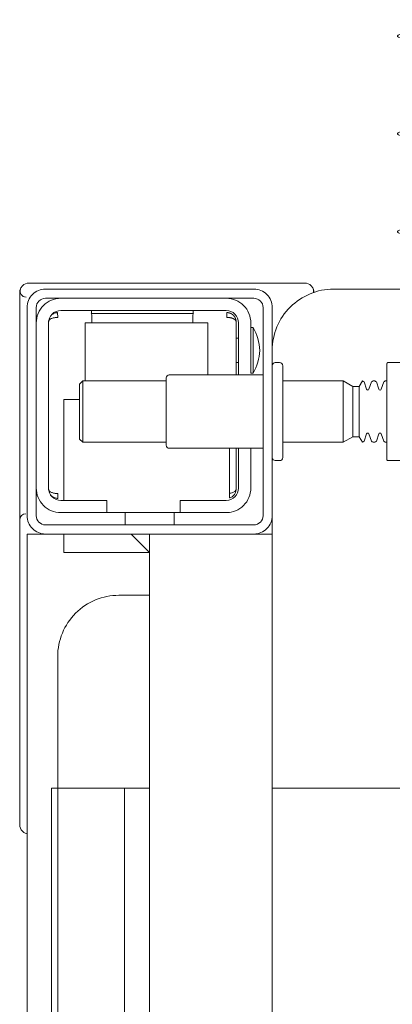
# Model space of a CAD drawing. Header units: millimetres. Extents: x 28291 to 177760, y -399809 to -170937.
# Tile 233 of 256: x 59717.46 to 59723.54, y -197977.31 to -197961.23. Entities that reach past the tile are written whole.
import ezdxf

# ---------------------------------------------------------------- set-up
doc = ezdxf.new("R2010")
doc.units = ezdxf.units.MM
doc.layers.get('0').update_dxf_attribs({"lineweight": 0})
doc.layers.add('!!_@ wypos sanit nd', color=7, linetype='Continuous', lineweight=0, plot=False)

# ---------------------------------------------------------------- blocks, each defined once
blk = doc.blocks.new('A$Cff2eaf8b')
for points in [[(-0.15993, -0.0325), (-0.17249, -0.0325, 0.405519), (-0.172, -0.032), (-0.172, -0.0313, 0.414214), (-0.1725, -0.0308), (-0.1875, -0.0308, 0.414214), (-0.188, -0.0313), (-0.188, -0.032, 0.405519), (-0.18751, -0.0325), (-0.19, -0.0325, -0.414214), (-0.2, -0.0225), (-0.2, 0.0575, -0.266001), (-0.19506, 0.06612)], [(-0.188, 0.06265), (-0.188, -0.01362, 0.414214), (-0.1878, -0.01382), (-0.17545, -0.01382), (-0.1722, -0.01382, 0.414214), (-0.172, -0.01362), (-0.172, -0.00982)], [(-0.185, -0.01382), (-0.185, -0.01406, -0.050055), (-0.18485, -0.01432), (-0.18364, -0.01473, -0.719897), (-0.18364, -0.01511), (-0.18485, -0.01552, -0.050055), (-0.185, -0.01578), (-0.185, -0.01606, -0.050055), (-0.18485, -0.01632), (-0.18364, -0.01673, -0.719897), (-0.18364, -0.01711), (-0.18485, -0.01752, -0.050055), (-0.185, -0.01778), (-0.1841, -0.0183), (-0.1841, -0.01936), (-0.185, -0.02092), (-0.185, -0.0308)], [(-0.175, -0.01382), (-0.175, -0.01406, 0.050055), (-0.17515, -0.01432), (-0.17636, -0.01473, 0.719897), (-0.17636, -0.01511), (-0.17515, -0.01552, 0.050055), (-0.175, -0.01578), (-0.175, -0.01606, 0.050055), (-0.17515, -0.01632), (-0.17636, -0.01673, 0.719897), (-0.17636, -0.01711), (-0.17515, -0.01752, 0.050055), (-0.175, -0.01778), (-0.1759, -0.0183), (-0.1759, -0.01936), (-0.175, -0.02092), (-0.175, -0.0308)], [(-0.20011, -0.02584, 0.091301), (-0.20056, -0.02614, 0.198909), (-0.20099, -0.02721)], [(-0.19945, -0.02578, 0.170835), (-0.20011, -0.02584)], [(-0.18625, -0.03562, 0.119096), (-0.19, -0.03454, 0.119096), (-0.19375, -0.03562)], [(-0.186, -0.034), (-0.186, -0.0493, 0.414214), (-0.1855, -0.0498), (-0.1745, -0.0498, 0.414214), (-0.174, -0.0493), (-0.174, -0.034)], [(-0.1985, -0.04, -0.414214), (-0.1945, -0.036), (-0.18625, -0.036), (-0.18625, -0.03562), (-0.19375, -0.03562), (-0.19375, -0.036)], [(-0.174, -0.036), (-0.1675, -0.036, -0.414214), (-0.1635, -0.04), (-0.16353, -0.0395)], [(-0.186, -0.038), (-0.1945, -0.038, 0.414214), (-0.1965, -0.04), (-0.1965, -0.067, 0.414214), (-0.1945, -0.069), (-0.1675, -0.069, 0.414214), (-0.1655, -0.067), (-0.1655, -0.0595), (-0.1635, -0.0595), (-0.1635, -0.04)], [(-0.1635, -0.0475), (-0.1655, -0.0475), (-0.1655, -0.04, 0.414214), (-0.1675, -0.038), (-0.174, -0.038)], [(-0.1945, -0.06193), (-0.19515, -0.06194), (-0.19542, -0.06194), (-0.1956, -0.06194), (-0.19567, -0.06194, 0.116465), (-0.19589, -0.062), (-0.19601, -0.06205), (-0.19601, -0.04535), (-0.19589, -0.0454, 0.116465), (-0.19567, -0.04546), (-0.19542, -0.04546), (-0.19515, -0.04546), (-0.1945, -0.04547)], [(-0.15, -0.0525), (-0.15, -0.0575, 0.414214), (-0.14, -0.0675), (-0.11847, -0.0675), (-0.11847, -0.0525)], [(-0.1675, -0.071, 0.414214), (-0.1635, -0.067), (-0.1635, -0.0595)], [(-0.1985, -0.067, 0.414214), (-0.1945, -0.071)], [(-0.20099, -0.0722, 0.198909), (-0.20056, -0.07326, 0.091301), (-0.20011, -0.07356)], [(-0.16237, -0.07369), (-0.1625, -0.07369), (-0.16269, -0.07369), (-0.16294, -0.07369), (-0.16323, -0.07369), (-0.16357, -0.07369), (-0.16393, -0.07369), (-0.16428, -0.07369), (-0.19771, -0.07369), (-0.19841, -0.07369), (-0.19903, -0.07369), (-0.19948, -0.07369), (-0.19961, -0.07369), (-0.19973, -0.07367), (-0.19984, -0.07365), (-0.20003, -0.07359, 0.517033), (-0.1987, -0.07266)], [(-0.1633, -0.0727, 0.412536), (-0.1623, -0.0737), (-0.11251, -0.0737), (-0.11222, -0.07367), (-0.11194, -0.07358), (-0.11168, -0.07345), (-0.11145, -0.07326), (-0.11126, -0.07304), (-0.11112, -0.07278), (-0.11104, -0.0725)]]:
    blk.add_lwpolyline(points, format="xyb")
for points in [[(-0.11847, -0.0325), (-0.11847, 0.0575), (0.11153, 0.0575), (0.11153, -0.0325)], [(-0.1841, -0.0183), (-0.1759, -0.0183)], [(-0.1759, -0.01936), (-0.1841, -0.01936)], [(-0.175, -0.02092), (-0.185, -0.02092)], [(-0.20001, -0.0258), (-0.19988, -0.02576), (-0.19976, -0.02573), (-0.19963, -0.02571), (-0.19948, -0.02571)], [(-0.20099, -0.02721), (-0.20099, -0.0722)], [(-0.16, -0.0355), (-0.16, -0.0325), (0.16, -0.0325), (0.16, -0.0355)], [(-0.16, -0.0485), (-0.16, -0.0365)], [(-0.19478, -0.0384), (-0.186, -0.0384)], [(-0.192, -0.038), (-0.192, -0.0384)], [(-0.188, -0.038), (-0.188, -0.0384)], [(-0.16664, -0.0395), (-0.16666, -0.03934), (-0.16669, -0.03923), (-0.16672, -0.03912), (-0.16675, -0.03902), (-0.16679, -0.03892), (-0.16684, -0.03881), (-0.16689, -0.03872), (-0.16695, -0.03863), (-0.16702, -0.03855), (-0.1671, -0.03848), (-0.16718, -0.03843), (-0.16729, -0.0384), (-0.16718, -0.03841), (-0.16708, -0.03842), (-0.16696, -0.03845), (-0.16686, -0.03848), (-0.16677, -0.03851), (-0.16666, -0.03856), (-0.16657, -0.03861), (-0.16646, -0.03868), (-0.16636, -0.03876), (-0.16627, -0.03884), (-0.16618, -0.03894), (-0.1661, -0.03904), (-0.16603, -0.03915), (-0.16598, -0.03926), (-0.16593, -0.03938), (-0.16589, -0.0395), (-0.174, -0.0395)], [(-0.174, -0.0384), (-0.16722, -0.0384)], [(-0.185, -0.063), (-0.1945, -0.063), (-0.1945, -0.043), (-0.186, -0.043)], [(-0.19591, -0.04539), (-0.19602, -0.04539), (-0.19616, -0.04539), (-0.19632, -0.04539), (-0.1965, -0.04539)], [(-0.185, -0.0498), (-0.185, -0.06342), (-0.1845, -0.06392), (-0.1755, -0.06392), (-0.175, -0.06342), (-0.175, -0.0498)], [(-0.1615, -0.0485), (-0.1635, -0.0485)], [(0.16, -0.0555), (0.157, -0.0525), (0.16, -0.0525), (-0.16, -0.0525), (-0.157, -0.0525), (-0.16, -0.0555)], [(-0.157, -0.0525), (-0.157, -0.0665), (-0.16, -0.0665)], [(0.10602, -0.0525), (0.10602, -0.05658), (-0.11847, -0.05658)], [(-0.1615, -0.0565), (-0.1635, -0.0565)], [(-0.1965, -0.06201), (-0.19632, -0.06201), (-0.19616, -0.06201), (-0.19602, -0.06201), (-0.19591, -0.06201)], [(-0.175, -0.06342), (-0.185, -0.06342)], [(-0.182, -0.06392), (-0.182, -0.0665), (-0.1655, -0.0665)], [(-0.16636, -0.06865), (-0.16625, -0.06854), (-0.16619, -0.06847), (-0.16612, -0.06839), (-0.16606, -0.0683), (-0.16601, -0.0682), (-0.16596, -0.06811), (-0.16592, -0.06801), (-0.16589, -0.0679), (-0.16586, -0.0678), (-0.16584, -0.06769), (-0.16583, -0.06759), (-0.16583, -0.06749), (-0.16593, -0.0675), (-0.16607, -0.0675), (-0.1663, -0.0675), (-0.16641, -0.0675), (-0.16651, -0.0675), (-0.16661, -0.0675), (-0.16661, -0.0676), (-0.16662, -0.0677), (-0.16663, -0.0678), (-0.16664, -0.0679), (-0.16665, -0.068), (-0.16667, -0.06811), (-0.1667, -0.06821), (-0.16673, -0.06831), (-0.16676, -0.06841), (-0.1668, -0.06852), (-0.16685, -0.06862), (-0.1669, -0.06871), (-0.16697, -0.0688), (-0.16704, -0.06887), (-0.16712, -0.06893), (-0.16725, -0.069), (-0.19475, -0.069), (-0.19493, -0.0689), (-0.19501, -0.06882), (-0.19508, -0.06874), (-0.19513, -0.06865), (-0.19518, -0.06855), (-0.19522, -0.06846), (-0.19526, -0.06835), (-0.19529, -0.06825), (-0.19532, -0.06813), (-0.19534, -0.06803), (-0.19536, -0.06793), (-0.19537, -0.06783), (-0.19538, -0.06772), (-0.19539, -0.0676), (-0.19539, -0.0675), (-0.19617, -0.06751), (-0.19616, -0.06762), (-0.19615, -0.06772), (-0.19613, -0.06783), (-0.19611, -0.06793), (-0.19607, -0.06803), (-0.19603, -0.06813), (-0.19598, -0.06823), (-0.19593, -0.06832), (-0.19586, -0.06841), (-0.19579, -0.06849), (-0.19572, -0.06857), (-0.19563, -0.06865)], [(-0.03305, -0.0725), (-0.16, -0.0725), (-0.16, -0.0695)]]:
    blk.add_lwpolyline(points)
for points in [[(-0.2, -0.0695), (-0.2, -0.0355, -0.414214), (-0.197, -0.0325), (-0.163, -0.0325, -0.414214), (-0.16, -0.0355), (-0.16, -0.0695, -0.414214), (-0.163, -0.0725), (-0.197, -0.0725, -0.414214)], [(-0.1615, -0.0355), (-0.1615, -0.0695, -0.414214), (-0.163, -0.071), (-0.197, -0.071, -0.414214), (-0.1985, -0.0695), (-0.1985, -0.0355, -0.414214), (-0.197, -0.034), (-0.163, -0.034, -0.414214)]]:
    blk.add_lwpolyline(points, format="xyb", close=True)
for points in [[(-0.19467, -0.0384), (-0.19467, -0.0384), (-0.19467, -0.0384), (-0.19466, -0.0384), (-0.19466, -0.0384), (-0.19466, -0.0384), (-0.19466, -0.0384), (-0.19466, -0.0384), (-0.19466, -0.0384), (-0.19466, -0.0384), (-0.19466, -0.0384), (-0.19466, -0.0384), (-0.19466, -0.0384), (-0.19466, -0.0384), (-0.19466, -0.0384), (-0.19467, -0.0384), (-0.19467, -0.0384), (-0.19467, -0.0384), (-0.19467, -0.0384), (-0.19467, -0.0384), (-0.19468, -0.0384), (-0.19468, -0.0384), (-0.19468, -0.0384), (-0.19469, -0.0384), (-0.1947, -0.0384), (-0.19471, -0.0384), (-0.19471, -0.0384), (-0.19471, -0.0384), (-0.19471, -0.0384), (-0.19472, -0.0384), (-0.19472, -0.0384), (-0.19472, -0.0384), (-0.19472, -0.03841), (-0.19473, -0.03841), (-0.19473, -0.03841), (-0.19473, -0.03841), (-0.19473, -0.03841), (-0.19473, -0.03841), (-0.19474, -0.03841), (-0.19474, -0.03841), (-0.19474, -0.03841), (-0.19474, -0.03841), (-0.19474, -0.03841), (-0.19474, -0.03841), (-0.19475, -0.03841), (-0.19475, -0.03841), (-0.19475, -0.03841), (-0.19475, -0.03841), (-0.19476, -0.03841), (-0.19476, -0.03841), (-0.19476, -0.03841), (-0.19476, -0.03841), (-0.19477, -0.03842), (-0.19477, -0.03842), (-0.19477, -0.03842), (-0.19478, -0.03842), (-0.19479, -0.03842), (-0.19479, -0.03842), (-0.1948, -0.03843), (-0.19481, -0.03843), (-0.19481, -0.03843), (-0.19482, -0.03844), (-0.19483, -0.03844), (-0.19484, -0.03844), (-0.19484, -0.03845), (-0.19485, -0.03845), (-0.19486, -0.03845), (-0.19486, -0.03846), (-0.19487, -0.03846), (-0.19488, -0.03847), (-0.19489, -0.03847), (-0.19489, -0.03848), (-0.1949, -0.03848), (-0.19491, -0.03849), (-0.19491, -0.03849), (-0.19492, -0.0385), (-0.19493, -0.0385), (-0.19493, -0.03851), (-0.19494, -0.03851), (-0.19495, -0.03852), (-0.19495, -0.03852), (-0.19496, -0.03853), (-0.19497, -0.03854), (-0.19497, -0.03854), (-0.19498, -0.03855), (-0.19499, -0.03856), (-0.19499, -0.03856), (-0.195, -0.03857), (-0.19501, -0.03858), (-0.19501, -0.03859), (-0.19502, -0.03859), (-0.19503, -0.0386), (-0.19503, -0.03861), (-0.19504, -0.03862), (-0.19505, -0.03862), (-0.19505, -0.03863), (-0.19506, -0.03864), (-0.19507, -0.03865), (-0.19507, -0.03866), (-0.19508, -0.03867), (-0.19508, -0.03868), (-0.19509, -0.03869), (-0.1951, -0.03869), (-0.1951, -0.0387), (-0.19511, -0.03871), (-0.19511, -0.03872), (-0.19512, -0.03873), (-0.19512, -0.03874), (-0.19513, -0.03875), (-0.19514, -0.03876), (-0.19514, -0.03877), (-0.19515, -0.03878), (-0.19515, -0.03879), (-0.19516, -0.0388), (-0.19516, -0.03881), (-0.19517, -0.03882), (-0.19517, -0.03884), (-0.19518, -0.03885), (-0.19518, -0.03886), (-0.19519, -0.03887), (-0.1952, -0.03888), (-0.1952, -0.03889), (-0.19521, -0.0389), (-0.19521, -0.03891), (-0.19521, -0.03893), (-0.19522, -0.03894), (-0.19522, -0.03895), (-0.19523, -0.03896), (-0.19523, -0.03897), (-0.19524, -0.03899), (-0.19524, -0.039), (-0.19525, -0.03901), (-0.19525, -0.03902), (-0.19526, -0.03905), (-0.19527, -0.03907), (-0.19528, -0.0391), (-0.19528, -0.03912), (-0.19529, -0.03915), (-0.1953, -0.03918), (-0.19531, -0.0392), (-0.19531, -0.03923), (-0.19532, -0.03926), (-0.19532, -0.03928), (-0.19533, -0.03931), (-0.19533, -0.03933), (-0.19534, -0.03936), (-0.19534, -0.03939), (-0.19535, -0.03941), (-0.19535, -0.03944), (-0.19536, -0.03947), (-0.19536, -0.03949), (-0.19536, -0.03952), (-0.19537, -0.03955), (-0.19537, -0.03957), (-0.19537, -0.0396), (-0.19537, -0.03961), (-0.19537, -0.03962), (-0.19538, -0.03963), (-0.19538, -0.03963), (-0.19538, -0.03964), (-0.19538, -0.03965), (-0.19538, -0.03965), (-0.19538, -0.03966), (-0.19538, -0.03966), (-0.19538, -0.03967), (-0.19538, -0.03967), (-0.19538, -0.03968), (-0.19538, -0.03969), (-0.19538, -0.03969), (-0.19538, -0.0397), (-0.19538, -0.0397), (-0.19538, -0.0397), (-0.19538, -0.03971), (-0.19538, -0.03971), (-0.19538, -0.03972), (-0.19538, -0.03972), (-0.19538, -0.03972), (-0.19538, -0.03973), (-0.19538, -0.03973), (-0.19538, -0.03973), (-0.19538, -0.03974), (-0.19538, -0.03974), (-0.19538, -0.03974), (-0.19538, -0.03974), (-0.19538, -0.03975), (-0.19538, -0.03975), (-0.19538, -0.03975), (-0.19538, -0.03976), (-0.19538, -0.03976), (-0.19538, -0.03977), (-0.19538, -0.03977), (-0.19539, -0.03978), (-0.19539, -0.03978), (-0.19539, -0.03979), (-0.19539, -0.03979), (-0.19539, -0.03979), (-0.19539, -0.0398), (-0.19539, -0.0398), (-0.19539, -0.03981), (-0.19539, -0.03981), (-0.19539, -0.03982), (-0.19538, -0.03982), (-0.19538, -0.03983), (-0.19538, -0.03983), (-0.19538, -0.03984), (-0.19538, -0.03984), (-0.19538, -0.03984), (-0.19538, -0.03985), (-0.19538, -0.03986), (-0.19538, -0.03986), (-0.19538, -0.03987), (-0.19538, -0.03987), (-0.19538, -0.03987), (-0.19538, -0.03988), (-0.19538, -0.03988), (-0.19538, -0.03989), (-0.19538, -0.03989), (-0.19538, -0.03989), (-0.19538, -0.03989), (-0.19538, -0.0399), (-0.19538, -0.0399), (-0.19539, -0.0399), (-0.19539, -0.0399), (-0.19539, -0.0399), (-0.19539, -0.0399), (-0.19539, -0.0399), (-0.19539, -0.03991), (-0.1954, -0.03991), (-0.1954, -0.03991), (-0.1954, -0.03991), (-0.1954, -0.03991), (-0.1954, -0.03991), (-0.19541, -0.03991), (-0.19541, -0.03991), (-0.19542, -0.03991), (-0.19542, -0.03991), (-0.19543, -0.0399), (-0.19544, -0.0399), (-0.19545, -0.0399), (-0.19545, -0.0399), (-0.19546, -0.0399), (-0.19546, -0.0399), (-0.19547, -0.0399), (-0.19547, -0.0399), (-0.19548, -0.0399), (-0.19549, -0.0399), (-0.1955, -0.0399), (-0.1955, -0.0399), (-0.19551, -0.0399), (-0.19552, -0.0399), (-0.19553, -0.0399), (-0.19554, -0.0399), (-0.19555, -0.0399), (-0.19556, -0.0399), (-0.19557, -0.0399), (-0.19558, -0.0399), (-0.19559, -0.0399), (-0.19561, -0.0399), (-0.19564, -0.0399), (-0.19566, -0.0399), (-0.19568, -0.0399), (-0.1957, -0.0399), (-0.19574, -0.0399), (-0.19576, -0.0399), (-0.19578, -0.0399), (-0.19595, -0.0399), (-0.19596, -0.0399), (-0.19598, -0.0399), (-0.19599, -0.0399), (-0.19601, -0.0399), (-0.19602, -0.0399), (-0.19603, -0.0399), (-0.19604, -0.0399), (-0.19605, -0.0399), (-0.19606, -0.0399), (-0.19607, -0.0399), (-0.19608, -0.0399), (-0.19609, -0.0399), (-0.1961, -0.0399), (-0.19611, -0.0399), (-0.19612, -0.0399), (-0.19613, -0.03989), (-0.19614, -0.03989), (-0.19614, -0.03989), (-0.19615, -0.03989), (-0.19615, -0.03989), (-0.19615, -0.03989), (-0.19615, -0.03989), (-0.19616, -0.03989), (-0.19616, -0.03989), (-0.19616, -0.03989), (-0.19616, -0.0399), (-0.19616, -0.0399), (-0.19616, -0.0399), (-0.19616, -0.0399), (-0.19616, -0.0399), (-0.19617, -0.0399), (-0.19617, -0.03991), (-0.19617, -0.03991), (-0.19617, -0.03991), (-0.19617, -0.03991), (-0.19617, -0.03991), (-0.19617, -0.03991), (-0.19617, -0.03991), (-0.19617, -0.03991), (-0.19617, -0.03991), (-0.19617, -0.03991), (-0.19617, -0.0399), (-0.19617, -0.0399), (-0.19617, -0.0399), (-0.19617, -0.03989), (-0.19617, -0.03989), (-0.19617, -0.03989), (-0.19617, -0.03988), (-0.19617, -0.03987), (-0.19617, -0.03986), (-0.19617, -0.03985), (-0.19617, -0.03984), (-0.19617, -0.03984), (-0.19617, -0.03984), (-0.19617, -0.03983), (-0.19617, -0.03983), (-0.19617, -0.03982), (-0.19617, -0.03982), (-0.19617, -0.03981), (-0.19616, -0.0398), (-0.19616, -0.03979), (-0.19616, -0.03979), (-0.19616, -0.03978), (-0.19616, -0.03978), (-0.19616, -0.03977), (-0.19616, -0.03977), (-0.19616, -0.03977), (-0.19616, -0.03976), (-0.19616, -0.03976), (-0.19616, -0.03975), (-0.19616, -0.03975), (-0.19616, -0.03974), (-0.19616, -0.03974), (-0.19616, -0.03973), (-0.19616, -0.03973), (-0.19616, -0.03972), (-0.19616, -0.03972), (-0.19616, -0.03972), (-0.19616, -0.03972), (-0.19616, -0.03971), (-0.19616, -0.03971), (-0.19616, -0.0397), (-0.19615, -0.0397), (-0.19615, -0.0397), (-0.19615, -0.03969), (-0.19615, -0.03969), (-0.19615, -0.03968), (-0.19615, -0.03967), (-0.19615, -0.03967), (-0.19615, -0.03966), (-0.19615, -0.03966), (-0.19615, -0.03965), (-0.19615, -0.03964), (-0.19614, -0.03964), (-0.19614, -0.03963), (-0.19614, -0.03962), (-0.19614, -0.03962), (-0.19614, -0.03961), (-0.19614, -0.0396), (-0.19614, -0.03959), (-0.19613, -0.03958), (-0.19613, -0.03958), (-0.19613, -0.03957), (-0.19613, -0.03955), (-0.19612, -0.03954), (-0.19612, -0.03952), (-0.19611, -0.0395), (-0.19611, -0.03949), (-0.1961, -0.03947), (-0.1961, -0.03945), (-0.19609, -0.03944), (-0.19609, -0.03942), (-0.19608, -0.03941), (-0.19608, -0.03939), (-0.19607, -0.03937), (-0.19607, -0.03936), (-0.19606, -0.03934), (-0.19605, -0.03933), (-0.19605, -0.03931), (-0.19604, -0.0393), (-0.19603, -0.03928), (-0.19603, -0.03927), (-0.19602, -0.03925), (-0.19601, -0.03923), (-0.196, -0.03922), (-0.196, -0.0392), (-0.19599, -0.03919), (-0.19598, -0.03918), (-0.19597, -0.03916), (-0.19596, -0.03915), (-0.19596, -0.03913), (-0.19595, -0.03912), (-0.19594, -0.0391), (-0.19593, -0.03909), (-0.19592, -0.03907), (-0.19591, -0.03906), (-0.1959, -0.03905), (-0.19589, -0.03903), (-0.19588, -0.03902), (-0.19587, -0.03901), (-0.19586, -0.03899), (-0.19585, -0.03898), (-0.19584, -0.03897), (-0.19583, -0.03895), (-0.19582, -0.03894), (-0.19581, -0.03893), (-0.1958, -0.03891), (-0.19579, -0.0389), (-0.19577, -0.03889), (-0.19576, -0.03888), (-0.19575, -0.03886), (-0.19574, -0.03885), (-0.19573, -0.03884), (-0.19572, -0.03883), (-0.1957, -0.03882), (-0.19569, -0.0388), (-0.19568, -0.03879), (-0.19567, -0.03878), (-0.19565, -0.03877), (-0.19564, -0.03876), (-0.19563, -0.03875), (-0.19562, -0.03874), (-0.1956, -0.03873), (-0.19559, -0.03872), (-0.19558, -0.03871), (-0.19556, -0.0387), (-0.19555, -0.03869), (-0.19554, -0.03868), (-0.19552, -0.03867), (-0.19551, -0.03866), (-0.19549, -0.03865), (-0.19548, -0.03864), (-0.19547, -0.03863), (-0.19545, -0.03862), (-0.19544, -0.03861), (-0.19542, -0.0386), (-0.19541, -0.0386), (-0.19539, -0.03859), (-0.19538, -0.03858), (-0.19536, -0.03857), (-0.19535, -0.03856), (-0.19533, -0.03856), (-0.19532, -0.03855), (-0.1953, -0.03854), (-0.19529, -0.03853), (-0.19527, -0.03853), (-0.19526, -0.03852), (-0.19524, -0.03851), (-0.19522, -0.03851), (-0.19521, -0.0385), (-0.19519, -0.0385), (-0.19518, -0.03849), (-0.19516, -0.03848), (-0.19515, -0.03848), (-0.19513, -0.03847), (-0.19511, -0.03847), (-0.1951, -0.03846), (-0.19508, -0.03846), (-0.19506, -0.03845), (-0.19505, -0.03845), (-0.19503, -0.03845), (-0.19502, -0.03844), (-0.195, -0.03844), (-0.19498, -0.03843), (-0.19497, -0.03843), (-0.19495, -0.03843), (-0.19493, -0.03842), (-0.19492, -0.03842), (-0.19491, -0.03842), (-0.1949, -0.03842), (-0.19489, -0.03842), (-0.19488, -0.03842), (-0.19487, -0.03841), (-0.19486, -0.03841), (-0.19485, -0.03841), (-0.19484, -0.03841), (-0.19483, -0.03841), (-0.19481, -0.03841), (-0.1948, -0.03841), (-0.19479, -0.03841), (-0.19479, -0.03841), (-0.19478, -0.03841), (-0.19478, -0.0384), (-0.19477, -0.0384), (-0.19477, -0.0384), (-0.19476, -0.0384), (-0.19475, -0.0384), (-0.19474, -0.0384), (-0.19474, -0.0384), (-0.19473, -0.0384), (-0.19473, -0.0384), (-0.19471, -0.0384), (-0.19471, -0.0384), (-0.1947, -0.0384), (-0.1947, -0.0384), (-0.19469, -0.0384), (-0.19469, -0.0384), (-0.19469, -0.0384), (-0.19469, -0.0384), (-0.19468, -0.0384), (-0.19468, -0.0384), (-0.19468, -0.0384), (-0.19468, -0.0384), (-0.19467, -0.0384), (-0.19467, -0.0384), (-0.19467, -0.0384)], [(-0.11847, -0.0685), (0.11153, -0.0685), (0.11153, -0.0675), (-0.11847, -0.0675)]]:
    blk.add_lwpolyline(points, close=True)
for centre in [(-0.24136, 0.04363), (-0.22538, 0.04363), (-0.20939, 0.04363)]:
    blk.add_ellipse(centre, major_axis=(0, 0.0557), ratio=0.04256, start_param=0.705617, end_param=3.691026)

msp = doc.modelspace()

# ---------------------------------------------------------------- block references
at = {"layer": '!!_@ wypos sanit nd', "xscale": 100, "yscale": 100, "zscale": 100, "rotation": 270}
msp.add_blockref('A$Cff2eaf8b', (59724.83434, -197985.6283), dxfattribs=at)

doc.saveas('drawing.dxf')
